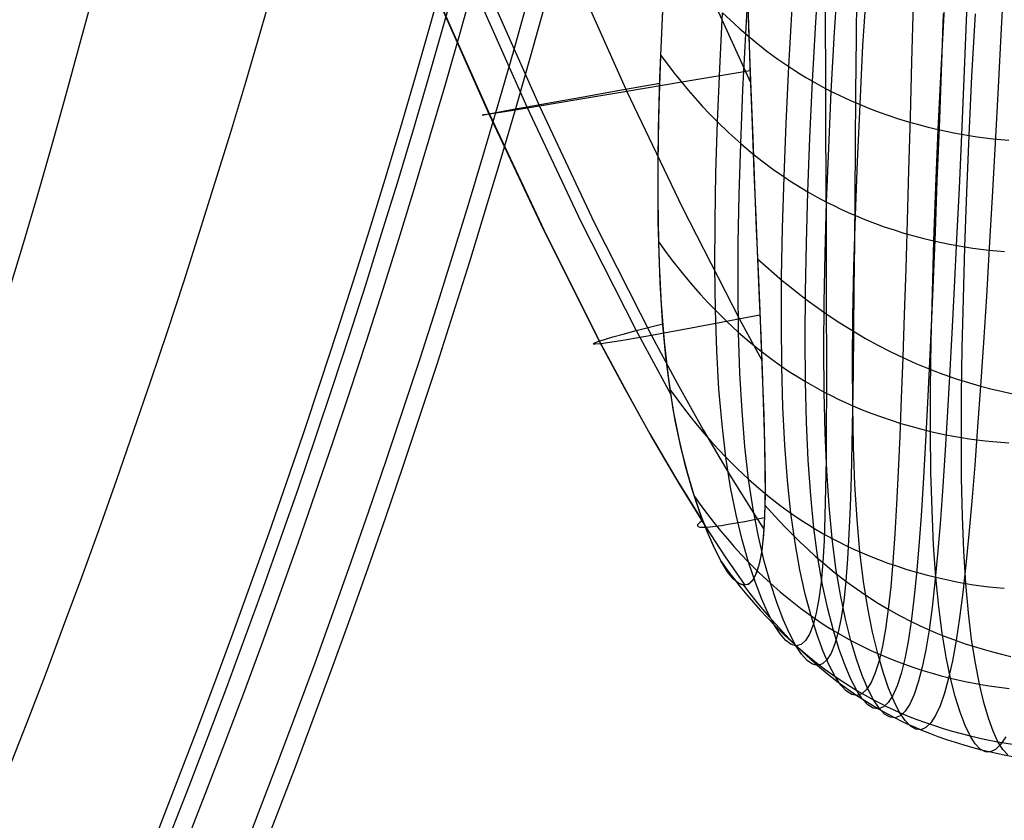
# Model space of a CAD drawing. Extents: x 112 to 670, y -274 to 273.
# Tile 46 of 84: x 621 to 650, y -111 to -88. Entities that reach past the tile are written whole.
import ezdxf

# ---------------------------------------------------------------- set-up
doc = ezdxf.new("R2010")
doc.units = 0
doc.layers.add('PREDEFINITO', color=7, linetype='CONTINUOUS')

msp = doc.modelspace()

# ---------------------------------------------------------------- linework, layer by layer
at = {"layer": 'PREDEFINITO'}
for p, q in [((640.39, -85.466, 190.589), (642.267, -89.6, 190.582)), ((636.935, -86.006, 170.492), (638.664, -89.865, 170.487)), ((644.166, -87.849, 52.776), (644.286, -86.054, 49.873)), ((648.629, -86.025, 204.916), (648.556, -87.795, 202.01)), ((639.686, -87.946, 61.976), (639.766, -86.356, 59.047)), ((642.151, -86.323, 196.809), (642.204, -87.899, 193.906)), ((644.442, -86.157, 200.759), (644.445, -87.823, 197.853)), ((644.71, -88.14, 52.624), (644.828, -86.341, 49.715)), ((649.664, -86.253, 205.112), (649.574, -88.03, 202.202)), ((632.926, -86.654, 105.529), (634.636, -90.514, 105.525)), ((632.932, -86.642, 128.242), (634.653, -90.527, 128.238)), ((634.048, -86.49, 88.687), (635.746, -90.31, 88.683)), ((634.384, -86.409, 149.434), (636.11, -90.291, 149.43)), ((642.126, -88.19, 56.441), (642.223, -86.487, 53.527)), ((645.357, -86.622, 201.106), (645.342, -88.296, 198.188)), ((642.165, -86.732, 196.076), (642.219, -88.296, 193.154)), ((645.544, -88.522, 52.434), (645.658, -86.718, 49.515)), ((639.649, -88.813, 63.646), (639.719, -87.279, 60.722)), ((643.384, -89.142, 55.94), (643.477, -87.428, 53.002)), ((647.005, -87.312, 201.631), (646.96, -89, 198.695)), ((647.822, -89.243, 52.133), (647.925, -87.43, 49.197)), ((641.368, -89.197, 59.713), (641.452, -87.572, 56.775)), ((641.452, -87.572, 56.775), (641.784, -87.887, 56.604)), ((644.445, -87.823, 197.853), (644.449, -89.42, 194.908)), ((647.879, -87.604, 201.858), (647.819, -89.298, 198.915)), ((648.556, -87.795, 202.01), (648.484, -89.494, 199.063)), ((648.722, -89.415, 52.092), (648.822, -87.6, 49.153)), ((639.625, -89.472, 64.956), (639.686, -87.946, 61.976)), ((641.784, -87.887, 56.604), (641.954, -88.04, 56.521)), ((641.954, -88.04, 56.521), (642.126, -88.19, 56.441)), ((642.204, -87.899, 193.906), (642.258, -89.407, 190.967)), ((644.075, -89.569, 55.724), (644.166, -87.849, 52.776)), ((649.574, -88.03, 202.202), (649.486, -89.736, 199.251)), ((642.044, -89.821, 59.395), (642.126, -88.19, 56.441)), ((642.126, -88.19, 56.441), (642.43, -88.442, 56.306)), ((642.219, -88.296, 193.154), (642.273, -89.793, 190.19)), ((644.62, -89.863, 55.58), (644.71, -88.14, 52.624)), ((645.342, -88.296, 198.188), (645.328, -89.901, 195.231)), ((642.43, -88.442, 56.306), (642.74, -88.686, 56.177)), ((642.74, -88.686, 56.177), (643.059, -88.919, 56.055)), ((645.457, -90.249, 55.4), (645.544, -88.522, 52.434)), ((639.6, -90.279, 66.606), (639.649, -88.813, 63.646)), ((639.649, -88.813, 63.646), (639.843, -89.073, 63.516)), ((643.059, -88.919, 56.055), (643.384, -89.142, 55.94)), ((639.843, -89.073, 63.516), (640.04, -89.328, 63.388)), ((642.254, -89.26, 191.266), (640.266, -89.595, 180.569)), ((641.303, -90.751, 62.689), (641.368, -89.197, 59.713)), ((643.306, -90.785, 58.919), (643.384, -89.142, 55.94)), ((643.384, -89.142, 55.94), (643.554, -89.253, 55.883)), ((643.554, -89.253, 55.883), (643.725, -89.361, 55.828)), ((646.96, -89, 198.695), (646.916, -90.617, 195.721)), ((647.74, -90.977, 55.116), (647.822, -89.243, 52.133)), ((639.585, -90.932, 67.98), (639.625, -89.472, 64.956)), ((640.04, -89.328, 63.388), (640.241, -89.578, 63.264)), ((642.258, -89.407, 190.967), (642.312, -90.845, 187.993)), ((643.725, -89.361, 55.828), (643.899, -89.466, 55.775)), ((643.899, -89.466, 55.775), (644.075, -89.569, 55.724)), ((644.449, -89.42, 194.908), (644.454, -90.947, 191.928)), ((647.819, -89.298, 198.915), (647.76, -90.921, 195.934)), ((648.484, -89.494, 199.063), (648.413, -91.122, 196.078)), ((648.642, -91.151, 55.079), (648.722, -89.415, 52.092)), ((637.337, -90.027, 76.891), (638.394, -89.84, 71.054)), ((638.394, -89.84, 71.054), (639.62, -89.624, 65.261)), ((640.266, -89.595, 180.569), (638.664, -89.865, 170.487)), ((640.241, -89.578, 63.264), (640.445, -89.823, 63.143)), ((640.445, -89.823, 63.143), (640.654, -90.063, 63.024)), ((641.981, -91.381, 62.388), (642.044, -89.821, 59.395)), ((642.273, -89.793, 190.19), (642.328, -91.224, 187.184)), ((643.998, -91.215, 58.714), (644.075, -89.569, 55.724)), ((644.075, -89.569, 55.724), (644.345, -89.719, 55.65)), ((644.345, -89.719, 55.65), (644.62, -89.863, 55.58)), ((649.486, -89.736, 199.251), (649.399, -91.37, 196.26)), ((637.259, -90.1, 159.984), (636.11, -90.291, 149.43)), ((636.452, -90.183, 82.769), (637.337, -90.027, 76.891)), ((638.664, -89.865, 170.487), (637.259, -90.1, 159.984)), ((638.664, -89.865, 170.487), (640.268, -93.231, 170.476)), ((640.654, -90.063, 63.024), (640.866, -90.298, 62.91)), ((644.545, -91.512, 58.578), (644.62, -89.863, 55.58)), ((644.62, -89.863, 55.58), (644.826, -89.965, 55.532)), ((644.826, -89.965, 55.532), (645.035, -90.064, 55.485)), ((645.035, -90.064, 55.485), (645.245, -90.158, 55.441)), ((645.328, -89.901, 195.231), (645.316, -91.435, 192.238)), ((635.046, -90.437, 97.086), (635.355, -90.38, 92.878)), ((636.11, -90.291, 149.43), (635.225, -90.436, 138.85)), ((635.355, -90.38, 92.878), (635.746, -90.31, 88.683)), ((635.746, -90.31, 88.683), (636.452, -90.183, 82.769)), ((635.746, -90.31, 88.683), (637.313, -93.63, 88.673)), ((636.11, -90.291, 149.43), (637.711, -93.682, 149.42)), ((639.573, -91.676, 69.6), (639.6, -90.279, 66.606)), ((640.866, -90.298, 62.91), (641.083, -90.527, 62.798)), ((645.245, -90.158, 55.441), (645.457, -90.249, 55.4)), ((645.383, -91.902, 58.408), (645.457, -90.249, 55.4)), ((645.457, -90.249, 55.4), (645.734, -90.362, 55.35)), ((645.734, -90.362, 55.35), (646.015, -90.468, 55.304)), ((634.441, -90.555, 116.884), (634.489, -90.543, 111.204)), ((634.495, -90.55, 122.563), (634.441, -90.555, 116.884)), ((634.489, -90.543, 111.204), (634.636, -90.514, 105.525)), ((634.653, -90.527, 128.238), (634.495, -90.55, 122.563)), ((634.636, -90.514, 105.525), (635.046, -90.437, 97.086)), ((634.636, -90.514, 105.525), (636.216, -93.878, 105.516)), ((635.225, -90.436, 138.85), (634.653, -90.527, 128.238)), ((634.653, -90.527, 128.238), (636.246, -93.92, 128.229)), ((641.083, -90.527, 62.798), (641.303, -90.751, 62.689)), ((646.015, -90.468, 55.304), (646.298, -90.569, 55.262)), ((646.298, -90.569, 55.262), (646.583, -90.663, 55.224)), ((646.583, -90.663, 55.224), (646.87, -90.751, 55.191)), ((646.916, -90.617, 195.721), (646.873, -92.162, 192.709)), ((639.569, -92.323, 71.049), (639.585, -90.932, 67.98)), ((641.257, -92.233, 65.703), (641.303, -90.751, 62.689)), ((641.303, -90.751, 62.689), (641.637, -91.072, 62.535)), ((642.312, -90.845, 187.993), (642.366, -92.214, 184.987)), ((643.244, -92.353, 61.938), (643.306, -90.785, 58.919)), ((644.454, -90.947, 191.928), (644.46, -92.404, 188.912)), ((646.87, -90.751, 55.191), (647.158, -90.832, 55.161)), ((647.158, -90.832, 55.161), (647.449, -90.908, 55.136)), ((647.449, -90.908, 55.136), (647.74, -90.977, 55.116)), ((647.669, -92.636, 58.141), (647.74, -90.977, 55.116)), ((647.76, -90.921, 195.934), (647.701, -92.473, 192.915)), ((647.74, -90.977, 55.116), (647.965, -91.026, 55.103)), ((641.637, -91.072, 62.535), (641.981, -91.381, 62.388)), ((642.328, -91.224, 187.184), (642.382, -92.588, 184.137)), ((643.937, -92.788, 61.745), (643.998, -91.215, 58.714)), ((647.965, -91.026, 55.103), (648.19, -91.071, 55.092)), ((648.19, -91.071, 55.092), (648.416, -91.113, 55.084)), ((648.413, -91.122, 196.078), (648.344, -92.678, 193.054)), ((648.416, -91.113, 55.084), (648.642, -91.151, 55.079)), ((648.573, -92.811, 58.108), (648.642, -91.151, 55.079)), ((648.642, -91.151, 55.079), (648.874, -91.185, 55.076)), ((648.874, -91.185, 55.076), (649.105, -91.215, 55.076)), ((649.105, -91.215, 55.076), (649.336, -91.241, 55.079)), ((649.336, -91.241, 55.079), (649.567, -91.263, 55.085)), ((649.567, -91.263, 55.085), (649.798, -91.28, 55.094)), ((641.935, -92.868, 65.418), (641.981, -91.381, 62.388)), ((641.981, -91.381, 62.388), (642.286, -91.639, 62.266)), ((644.485, -93.088, 61.616), (644.545, -91.512, 58.578)), ((645.316, -91.435, 192.238), (645.304, -92.897, 189.209)), ((649.399, -91.37, 196.26), (649.312, -92.933, 193.232)), ((639.569, -93.003, 72.625), (639.573, -91.676, 69.6)), ((642.286, -91.639, 62.266), (642.598, -91.887, 62.151)), ((642.598, -91.887, 62.151), (642.918, -92.126, 62.041)), ((642.918, -92.126, 62.041), (643.244, -92.353, 61.938)), ((645.323, -93.48, 61.456), (645.383, -91.902, 58.408)), ((639.576, -93.645, 74.161), (639.569, -92.323, 71.049)), ((641.231, -93.643, 68.751), (641.257, -92.233, 65.703)), ((642.366, -92.214, 184.987), (642.419, -93.513, 181.95)), ((643.2, -93.848, 64.994), (643.244, -92.353, 61.938)), ((643.244, -92.353, 61.938), (643.415, -92.466, 61.887)), ((644.46, -92.404, 188.912), (644.466, -93.789, 185.864)), ((646.873, -92.162, 192.709), (646.831, -93.636, 189.662)), ((642.382, -92.588, 184.137), (642.434, -93.881, 181.052)), ((643.415, -92.466, 61.887), (643.587, -92.576, 61.838)), ((643.587, -92.576, 61.838), (643.761, -92.684, 61.79)), ((643.761, -92.684, 61.79), (643.937, -92.788, 61.745)), ((647.611, -94.219, 61.208), (647.669, -92.636, 58.141)), ((647.701, -92.473, 192.915), (647.644, -93.952, 189.861)), ((648.344, -92.678, 193.054), (648.275, -94.161, 189.996)), ((641.909, -94.282, 68.485), (641.935, -92.868, 65.418)), ((643.893, -94.286, 64.813), (643.937, -92.788, 61.745)), ((643.937, -92.788, 61.745), (644.209, -92.941, 61.678)), ((644.209, -92.941, 61.678), (644.485, -93.088, 61.616)), ((645.304, -92.897, 189.209), (645.292, -94.288, 186.148)), ((648.516, -94.395, 61.179), (648.573, -92.811, 58.108)), ((649.312, -92.933, 193.232), (649.227, -94.422, 190.168)), ((639.589, -94.259, 75.681), (639.569, -93.003, 72.625)), ((640.268, -93.231, 170.476), (641.94, -96.497, 170.458)), ((644.44, -94.587, 64.693), (644.485, -93.088, 61.616)), ((644.485, -93.088, 61.616), (644.691, -93.191, 61.573)), ((644.691, -93.191, 61.573), (644.9, -93.291, 61.532)), ((642.419, -93.513, 181.95), (642.469, -94.74, 178.883)), ((644.9, -93.291, 61.532), (645.111, -93.388, 61.493)), ((645.111, -93.388, 61.493), (645.323, -93.48, 61.456)), ((645.279, -94.982, 64.543), (645.323, -93.48, 61.456)), ((645.323, -93.48, 61.456), (645.602, -93.595, 61.412)), ((637.313, -93.63, 88.673), (638.935, -96.833, 88.657)), ((637.711, -93.682, 149.42), (639.379, -96.978, 149.403)), ((639.61, -94.897, 77.316), (639.576, -93.645, 74.161)), ((641.226, -94.979, 71.833), (641.231, -93.643, 68.751)), ((643.173, -95.268, 68.088), (643.2, -93.848, 64.994)), ((644.466, -93.789, 185.864), (644.471, -95.102, 182.784)), ((645.602, -93.595, 61.412), (645.883, -93.703, 61.371)), ((645.883, -93.703, 61.371), (646.166, -93.805, 61.334)), ((646.166, -93.805, 61.334), (646.452, -93.9, 61.301)), ((646.831, -93.636, 189.662), (646.789, -95.037, 186.582)), ((636.216, -93.878, 105.516), (637.857, -97.139, 105.5)), ((636.246, -93.92, 128.229), (637.906, -97.219, 128.213)), ((642.434, -93.881, 181.052), (642.486, -95.106, 177.923)), ((646.452, -93.9, 61.301), (646.739, -93.989, 61.272)), ((646.739, -93.989, 61.272), (647.029, -94.072, 61.247)), ((647.029, -94.072, 61.247), (647.32, -94.149, 61.226)), ((647.32, -94.149, 61.226), (647.611, -94.219, 61.208)), ((647.644, -93.952, 189.861), (647.587, -95.358, 186.773)), ((639.634, -95.443, 78.764), (639.589, -94.259, 75.681)), ((639.589, -94.259, 75.681), (639.783, -94.525, 75.58)), ((641.903, -95.621, 71.585), (641.909, -94.282, 68.485)), ((643.866, -95.707, 67.919), (643.893, -94.286, 64.813)), ((645.292, -94.288, 186.148), (645.28, -95.607, 183.055)), ((647.566, -95.725, 64.314), (647.611, -94.219, 61.208)), ((647.611, -94.219, 61.208), (647.837, -94.269, 61.197)), ((647.837, -94.269, 61.197), (648.063, -94.315, 61.189)), ((648.063, -94.315, 61.189), (648.29, -94.357, 61.182)), ((648.275, -94.161, 189.996), (648.206, -95.572, 186.903)), ((648.29, -94.357, 61.182), (648.516, -94.395, 61.179)), ((648.471, -95.903, 64.289), (648.516, -94.395, 61.179)), ((648.516, -94.395, 61.179), (648.748, -94.43, 61.177)), ((648.748, -94.43, 61.177), (648.98, -94.461, 61.179)), ((649.227, -94.422, 190.168), (649.141, -95.838, 187.07)), ((639.783, -94.525, 75.58), (639.98, -94.786, 75.482)), ((644.413, -96.01, 67.807), (644.44, -94.587, 64.693)), ((648.98, -94.461, 61.179), (649.212, -94.488, 61.182)), ((649.212, -94.488, 61.182), (649.443, -94.51, 61.189)), ((649.443, -94.51, 61.189), (649.674, -94.528, 61.198)), ((639.669, -96.061, 80.466), (639.61, -94.897, 77.316)), ((639.98, -94.786, 75.482), (640.181, -95.042, 75.386)), ((641.243, -96.24, 74.946), (641.226, -94.979, 71.833)), ((642.469, -94.74, 178.883), (642.517, -95.895, 175.788)), ((642.469, -94.74, 178.883), (642.953, -95.17, 179.093)), ((645.25, -96.407, 67.668), (645.279, -94.982, 64.543)), ((640.181, -95.042, 75.386), (640.386, -95.292, 75.293)), ((640.386, -95.292, 75.293), (640.595, -95.537, 75.203)), ((642.486, -95.106, 177.923), (642.535, -96.261, 174.755)), ((642.953, -95.17, 179.093), (643.199, -95.378, 179.195)), ((643.166, -96.61, 71.216), (643.173, -95.268, 68.088)), ((644.471, -95.102, 182.784), (644.475, -96.342, 179.674)), ((646.789, -95.037, 186.582), (646.747, -96.365, 183.47)), ((639.704, -96.554, 81.875), (639.634, -95.443, 78.764)), ((640.595, -95.537, 75.203), (640.807, -95.777, 75.114)), ((643.199, -95.378, 179.195), (643.448, -95.581, 179.295)), ((643.448, -95.581, 179.295), (643.701, -95.779, 179.393)), ((647.587, -95.358, 186.773), (647.53, -96.691, 183.654)), ((648.206, -95.572, 186.903), (648.138, -96.909, 183.778)), ((640.807, -95.777, 75.114), (641.023, -96.011, 75.029)), ((641.919, -96.884, 74.716), (641.903, -95.621, 71.585)), ((643.701, -95.779, 179.393), (643.956, -95.972, 179.489)), ((643.857, -97.052, 71.059), (643.866, -95.707, 67.919)), ((645.28, -95.607, 183.055), (645.267, -96.852, 179.932)), ((647.535, -97.153, 67.458), (647.566, -95.725, 64.314)), ((649.141, -95.838, 187.07), (649.057, -97.181, 183.94)), ((639.756, -97.153, 83.654), (639.669, -96.061, 80.466)), ((641.023, -96.011, 75.029), (641.243, -96.24, 74.946)), ((642.517, -95.895, 175.788), (642.562, -96.977, 172.667)), ((643.956, -95.972, 179.489), (644.214, -96.159, 179.583)), ((644.403, -97.356, 70.955), (644.413, -96.01, 67.807)), ((648.438, -97.331, 67.437), (648.471, -95.903, 64.289)), ((642.538, -96.381, 174.416), (640.533, -96.766, 159.956)), ((641.283, -97.426, 78.088), (641.243, -96.24, 74.946)), ((641.243, -96.24, 74.946), (641.577, -96.569, 74.828)), ((642.535, -96.261, 174.755), (642.579, -97.343, 171.55)), ((644.214, -96.159, 179.583), (644.475, -96.342, 179.674)), ((644.475, -96.342, 179.674), (644.478, -97.509, 176.536)), ((644.475, -96.342, 179.674), (644.868, -96.603, 179.805)), ((645.238, -97.754, 70.827), (645.25, -96.407, 67.668)), ((646.747, -96.365, 183.47), (646.704, -97.62, 180.328)), ((638.935, -96.833, 88.657), (639.71, -96.636, 82.114)), ((639.8, -97.592, 85.01), (639.704, -96.554, 81.875)), ((641.577, -96.569, 74.828), (641.919, -96.884, 74.716)), ((641.94, -96.497, 170.458), (642.591, -97.698, 170.449)), ((643.178, -97.876, 74.376), (643.166, -96.61, 71.216)), ((644.868, -96.603, 179.805), (645.267, -96.852, 179.932)), ((647.53, -96.691, 183.654), (647.472, -97.95, 180.504)), ((637.857, -97.139, 105.5), (638.253, -97.018, 97.06)), ((638.253, -97.018, 97.06), (638.553, -96.934, 92.852)), ((639.379, -96.978, 149.403), (638.488, -97.133, 138.824)), ((638.553, -96.934, 92.852), (638.935, -96.833, 88.657)), ((638.935, -96.833, 88.657), (639.944, -98.695, 88.642)), ((640.533, -96.766, 159.956), (639.379, -96.978, 149.403)), ((639.379, -96.978, 149.403), (640.125, -98.366, 149.393)), ((641.957, -98.07, 77.876), (641.919, -96.884, 74.716)), ((641.919, -96.884, 74.716), (642.223, -97.148, 74.624)), ((642.562, -96.977, 172.667), (642.603, -97.987, 169.522)), ((645.267, -96.852, 179.932), (645.253, -98.024, 176.781)), ((645.267, -96.852, 179.932), (645.619, -97.059, 180.037)), ((648.138, -96.909, 183.778), (648.069, -98.171, 180.624)), ((637.68, -97.223, 116.859), (637.72, -97.192, 111.179)), ((637.741, -97.232, 122.538), (637.68, -97.223, 116.859)), ((637.72, -97.192, 111.179), (637.857, -97.139, 105.5)), ((637.906, -97.219, 128.213), (637.741, -97.232, 122.538)), ((637.857, -97.139, 105.5), (638.588, -98.507, 105.49)), ((638.488, -97.133, 138.824), (637.906, -97.219, 128.213)), ((637.906, -97.219, 128.213), (638.646, -98.607, 128.203)), ((639.87, -98.172, 86.878), (639.756, -97.153, 83.654)), ((642.223, -97.148, 74.624), (642.535, -97.401, 74.536)), ((643.867, -98.318, 74.231), (643.857, -97.052, 71.059)), ((645.619, -97.059, 180.037), (645.976, -97.256, 180.138)), ((645.976, -97.256, 180.138), (646.337, -97.443, 180.235)), ((647.517, -98.501, 70.638), (647.535, -97.153, 67.458)), ((649.057, -97.181, 183.94), (648.972, -98.448, 180.78)), ((639.923, -98.557, 88.167), (639.8, -97.592, 85.01)), ((641.346, -98.535, 81.257), (641.283, -97.426, 78.088)), ((642.535, -97.401, 74.536), (642.853, -97.644, 74.453)), ((642.579, -97.343, 171.55), (642.618, -98.353, 168.311)), ((644.411, -98.623, 74.136), (644.403, -97.356, 70.955)), ((644.478, -97.509, 176.536), (644.478, -98.602, 173.373)), ((646.337, -97.443, 180.235), (646.704, -97.62, 180.328)), ((648.418, -98.68, 70.62), (648.438, -97.331, 67.437)), ((642.853, -97.644, 74.453), (643.178, -97.876, 74.376)), ((643.211, -99.063, 77.565), (643.178, -97.876, 74.376)), ((643.178, -97.876, 74.376), (643.347, -97.991, 74.338)), ((645.244, -99.021, 74.019), (645.238, -97.754, 70.827)), ((646.704, -97.62, 180.328), (646.661, -98.799, 177.158)), ((646.704, -97.62, 180.328), (647.086, -97.791, 180.418)), ((647.086, -97.791, 180.418), (647.472, -97.95, 180.504)), ((642.017, -99.179, 81.064), (641.957, -98.07, 77.876)), ((642.603, -97.987, 169.522), (642.637, -98.922, 166.354)), ((643.347, -97.991, 74.338), (643.519, -98.103, 74.301)), ((643.519, -98.103, 74.301), (643.692, -98.212, 74.265)), ((645.253, -98.024, 176.781), (645.237, -99.121, 173.604)), ((647.472, -97.95, 180.504), (647.415, -99.134, 177.326)), ((647.472, -97.95, 180.504), (647.769, -98.064, 180.565)), ((647.769, -98.064, 180.565), (648.069, -98.171, 180.624)), ((640.013, -99.118, 90.137), (639.87, -98.172, 86.878)), ((640.125, -98.366, 149.393), (640.886, -99.723, 149.381)), ((642.618, -98.353, 168.311), (642.65, -99.286, 165.041)), ((643.692, -98.212, 74.265), (643.867, -98.318, 74.231)), ((643.897, -99.505, 77.433), (643.867, -98.318, 74.231)), ((643.867, -98.318, 74.231), (644.137, -98.474, 74.182)), ((648.069, -98.171, 180.624), (648.001, -99.358, 177.441)), ((648.069, -98.171, 180.624), (648.293, -98.246, 180.665)), ((648.293, -98.246, 180.665), (648.518, -98.317, 180.705)), ((648.518, -98.317, 180.705), (648.972, -98.448, 180.78)), ((648.972, -98.448, 180.78), (648.887, -99.641, 177.591)), ((648.972, -98.448, 180.78), (649.269, -98.527, 180.825)), ((638.588, -98.507, 105.49), (639.331, -99.842, 105.479)), ((638.646, -98.607, 128.203), (639.402, -99.965, 128.191)), ((640.072, -99.447, 91.345), (639.923, -98.557, 88.167)), ((639.923, -98.557, 88.167), (640.113, -98.821, 88.098)), ((641.434, -99.568, 84.45), (641.346, -98.535, 81.257)), ((644.137, -98.474, 74.182), (644.411, -98.623, 74.136)), ((644.438, -99.809, 77.347), (644.411, -98.623, 74.136)), ((644.411, -98.623, 74.136), (644.616, -98.728, 74.104)), ((644.478, -98.602, 173.373), (644.475, -99.621, 170.185)), ((644.616, -98.728, 74.104), (644.823, -98.83, 74.074)), ((647.514, -99.769, 73.85), (647.517, -98.501, 70.638)), ((648.412, -99.949, 73.837), (648.418, -98.68, 70.62)), ((649.269, -98.527, 180.825), (649.568, -98.6, 180.869)), ((649.568, -98.6, 180.869), (650.17, -98.73, 180.95)), ((640.113, -98.821, 88.098), (640.307, -99.08, 88.031)), ((642.637, -98.922, 166.354), (642.664, -99.783, 163.165)), ((644.823, -98.83, 74.074), (645.033, -98.927, 74.046)), ((645.033, -98.927, 74.046), (645.244, -99.021, 74.019)), ((645.267, -100.207, 77.242), (645.244, -99.021, 74.019)), ((645.244, -99.021, 74.019), (645.52, -99.137, 73.988)), ((646.661, -98.799, 177.158), (646.617, -99.904, 173.962)), ((640.183, -99.988, 93.43), (640.013, -99.118, 90.137)), ((640.307, -99.08, 88.031), (640.505, -99.334, 87.966)), ((642.1, -100.211, 84.277), (642.017, -99.179, 81.064)), ((642.65, -99.286, 165.041), (642.673, -100.142, 161.742)), ((643.265, -100.17, 80.782), (643.211, -99.063, 77.565)), ((645.237, -99.121, 173.604), (645.218, -100.144, 170.403)), ((645.52, -99.137, 73.988), (645.799, -99.246, 73.959)), ((645.799, -99.246, 73.959), (646.08, -99.349, 73.933)), ((647.415, -99.134, 177.326), (647.357, -100.243, 174.122)), ((640.245, -100.263, 94.541), (640.072, -99.447, 91.345)), ((640.505, -99.334, 87.966), (640.706, -99.583, 87.902)), ((640.706, -99.583, 87.902), (640.91, -99.827, 87.841)), ((641.546, -100.524, 87.667), (641.434, -99.568, 84.45)), ((643.947, -100.612, 80.663), (643.897, -99.505, 77.433)), ((646.08, -99.349, 73.933), (646.364, -99.446, 73.91)), ((646.364, -99.446, 73.91), (646.649, -99.536, 73.891)), ((646.649, -99.536, 73.891), (646.936, -99.62, 73.874)), ((648.001, -99.358, 177.441), (647.932, -100.47, 174.232)), ((639.331, -99.842, 105.479), (640.089, -101.135, 105.465)), ((640.886, -99.723, 149.381), (641.665, -101.043, 149.366)), ((640.91, -99.827, 87.841), (641.119, -100.065, 87.781)), ((642.664, -99.783, 163.165), (642.682, -100.57, 159.956)), ((644.486, -100.916, 80.586), (644.438, -99.809, 77.347)), ((644.475, -99.621, 170.185), (644.468, -100.565, 166.975)), ((646.936, -99.62, 73.874), (647.224, -99.698, 73.86)), ((647.224, -99.698, 73.86), (647.514, -99.769, 73.85)), ((647.526, -100.955, 77.093), (647.514, -99.769, 73.85)), ((647.514, -99.769, 73.85), (647.738, -99.82, 73.844)), ((647.738, -99.82, 73.844), (647.962, -99.867, 73.84)), ((647.962, -99.867, 73.84), (648.187, -99.91, 73.837)), ((648.887, -99.641, 177.591), (648.803, -100.758, 174.376)), ((639.402, -99.965, 128.191), (640.174, -101.285, 128.177)), ((640.373, -100.781, 96.752), (640.183, -99.988, 93.43)), ((641.119, -100.065, 87.781), (641.331, -100.297, 87.723)), ((642.673, -100.142, 161.742), (642.687, -100.92, 158.418)), ((643.341, -101.199, 84.024), (643.265, -100.17, 80.782)), ((645.218, -100.144, 170.403), (645.196, -101.092, 167.18)), ((646.617, -99.904, 173.962), (646.572, -100.934, 170.742)), ((648.187, -99.91, 73.837), (648.412, -99.949, 73.837)), ((648.42, -101.135, 77.084), (648.412, -99.949, 73.837)), ((648.412, -99.949, 73.837), (648.642, -99.985, 73.839)), ((648.642, -99.985, 73.839), (648.872, -100.016, 73.842)), ((648.872, -100.016, 73.842), (649.102, -100.044, 73.848)), ((649.102, -100.044, 73.848), (649.332, -100.067, 73.856)), ((649.332, -100.067, 73.856), (649.562, -100.086, 73.866)), ((649.562, -100.086, 73.866), (649.791, -100.1, 73.878)), ((640.434, -101.003, 97.755), (640.245, -100.263, 94.541)), ((641.331, -100.297, 87.723), (641.546, -100.524, 87.667)), ((642.208, -101.164, 87.513), (642.1, -100.211, 84.277)), ((645.309, -101.313, 80.491), (645.267, -100.207, 77.242)), ((647.357, -100.243, 174.122), (647.297, -101.276, 170.894)), ((641.684, -101.403, 90.904), (641.546, -100.524, 87.667)), ((641.546, -100.524, 87.667), (641.873, -100.851, 87.588)), ((642.682, -100.57, 159.956), (642.69, -101.282, 156.73)), ((644.019, -101.639, 83.918), (643.947, -100.612, 80.663)), ((644.468, -100.565, 166.975), (644.456, -101.435, 163.743)), ((647.932, -100.47, 174.232), (647.862, -101.507, 170.998)), ((640.578, -101.495, 100.103), (640.373, -100.781, 96.752)), ((640.634, -101.669, 100.985), (640.434, -101.003, 97.755)), ((641.873, -100.851, 87.588), (642.208, -101.164, 87.513)), ((642.687, -100.92, 158.418), (642.689, -101.618, 155.067)), ((644.554, -101.942, 83.85), (644.486, -100.916, 80.586)), ((646.572, -100.934, 170.742), (646.523, -101.888, 167.499)), ((647.556, -102.059, 80.363), (647.526, -100.955, 77.093)), ((648.803, -100.758, 174.376), (648.719, -101.799, 171.136)), ((640.089, -101.135, 105.465), (640.912, -102.46, 105.447)), ((640.174, -101.285, 128.177), (640.963, -102.56, 128.161)), ((641.665, -101.043, 149.366), (642.463, -102.318, 149.349)), ((642.341, -102.039, 90.769), (642.208, -101.164, 87.513)), ((642.208, -101.164, 87.513), (642.506, -101.425, 87.452)), ((642.69, -101.282, 156.73), (642.686, -101.918, 153.488)), ((643.44, -102.147, 87.289), (643.341, -101.199, 84.024)), ((645.196, -101.092, 167.18), (645.169, -101.964, 163.935)), ((645.372, -102.337, 83.767), (645.309, -101.313, 80.491)), ((647.297, -101.276, 170.894), (647.236, -102.234, 167.643)), ((648.444, -102.239, 80.359), (648.42, -101.135, 77.084)), ((640.789, -102.129, 103.479), (640.578, -101.495, 100.103)), ((641.843, -102.204, 94.159), (641.684, -101.403, 90.904)), ((642.506, -101.425, 87.452), (642.811, -101.676, 87.394)), ((644.456, -101.435, 163.743), (644.436, -102.229, 160.493)), ((647.862, -101.507, 170.998), (647.791, -102.467, 167.742)), ((640.836, -102.259, 104.229), (640.634, -101.669, 100.985)), ((640.634, -101.669, 100.985), (640.818, -101.925, 100.947)), ((642.689, -101.618, 155.067), (642.675, -102.237, 151.688)), ((642.811, -101.676, 87.394), (643.122, -101.917, 87.34)), ((644.113, -102.586, 87.196), (644.019, -101.639, 83.918)), ((646.523, -101.888, 167.499), (646.471, -102.767, 164.235)), ((648.719, -101.799, 171.136), (648.633, -102.764, 167.874)), ((640.998, -102.682, 106.877), (640.789, -102.129, 103.479)), ((640.818, -101.925, 100.947), (641.006, -102.176, 100.91)), ((641.006, -102.176, 100.91), (641.197, -102.422, 100.874)), ((642.494, -102.835, 94.043), (642.341, -102.039, 90.769)), ((642.686, -101.918, 153.488), (642.667, -102.478, 150.232)), ((642.686, -101.918, 153.488), (643.09, -102.365, 153.607)), ((643.122, -101.917, 87.34), (643.44, -102.147, 87.289)), ((643.562, -103.016, 90.574), (643.44, -102.147, 87.289)), ((643.44, -102.147, 87.289), (643.773, -102.372, 87.241)), ((644.643, -102.887, 87.136), (644.554, -101.942, 83.85)), ((645.169, -101.964, 163.935), (645.136, -102.762, 160.672)), ((647.602, -103.081, 83.66), (647.556, -102.059, 80.363)), ((641.036, -102.773, 107.487), (640.836, -102.259, 104.229)), ((641.197, -102.422, 100.874), (641.392, -102.663, 100.84)), ((642.019, -102.928, 97.43), (641.843, -102.204, 94.159)), ((642.463, -102.318, 149.349), (642.657, -102.617, 149.344)), ((642.675, -102.237, 151.688), (642.645, -102.775, 148.286)), ((643.09, -102.365, 153.607), (643.296, -102.582, 153.665)), ((643.773, -102.372, 87.241), (643.942, -102.481, 87.218)), ((644.436, -102.229, 160.493), (644.409, -102.948, 157.226)), ((645.455, -103.28, 87.065), (645.372, -102.337, 83.767)), ((647.236, -102.234, 167.643), (647.171, -103.117, 164.371)), ((647.791, -102.467, 167.742), (647.717, -103.353, 164.465)), ((648.484, -103.261, 83.66), (648.444, -102.239, 80.359)), ((640.963, -102.56, 128.161), (641.528, -103.424, 128.147)), ((641.202, -103.152, 110.296), (640.998, -102.682, 106.877)), ((641.392, -102.663, 100.84), (641.59, -102.899, 100.807)), ((642.667, -102.478, 150.232), (642.629, -102.962, 146.965)), ((643.296, -102.582, 153.665), (643.505, -102.793, 153.723)), ((643.942, -102.481, 87.218), (644.113, -102.586, 87.196)), ((644.229, -103.452, 90.494), (644.113, -102.586, 87.196)), ((644.113, -102.586, 87.196), (644.376, -102.74, 87.165)), ((644.376, -102.74, 87.165), (644.643, -102.887, 87.136)), ((641.231, -103.211, 110.755), (641.036, -102.773, 107.487)), ((641.59, -102.899, 100.807), (641.792, -103.13, 100.775)), ((642.205, -103.575, 100.715), (642.019, -102.928, 97.43)), ((642.664, -103.553, 97.332), (642.494, -102.835, 94.043)), ((642.629, -102.962, 146.965), (642.574, -103.369, 143.687)), ((642.645, -102.775, 148.286), (642.596, -103.231, 144.866)), ((643.505, -102.793, 153.723), (643.717, -103, 153.779)), ((643.705, -103.805, 93.877), (643.562, -103.016, 90.574)), ((643.717, -103, 153.779), (643.932, -103.202, 153.834)), ((644.409, -102.948, 157.226), (644.372, -103.592, 153.942)), ((644.755, -103.751, 90.444), (644.643, -102.887, 87.136)), ((644.643, -102.887, 87.136), (644.844, -102.991, 87.117)), ((644.844, -102.991, 87.117), (645.046, -103.091, 87.098)), ((645.136, -102.762, 160.672), (645.095, -103.484, 157.391)), ((646.471, -102.767, 164.235), (646.414, -103.57, 160.952)), ((648.633, -102.764, 167.874), (648.544, -103.653, 164.591)), ((641.397, -103.54, 113.731), (641.202, -103.152, 110.296)), ((641.417, -103.572, 114.034), (641.231, -103.211, 110.755)), ((641.792, -103.13, 100.775), (641.997, -103.355, 100.745)), ((642.596, -103.231, 144.866), (642.528, -103.603, 141.431)), ((643.932, -103.202, 153.834), (644.151, -103.4, 153.889)), ((645.046, -103.091, 87.098), (645.25, -103.188, 87.081)), ((645.25, -103.188, 87.081), (645.455, -103.28, 87.065)), ((645.56, -104.142, 90.384), (645.455, -103.28, 87.065)), ((645.455, -103.28, 87.065), (645.724, -103.395, 87.047)), ((647.171, -103.117, 164.371), (647.102, -103.923, 161.08)), ((647.667, -104.02, 86.979), (647.602, -103.081, 83.66)), ((648.542, -104.2, 86.985), (648.484, -103.261, 83.66)), ((641.584, -103.845, 117.18), (641.397, -103.54, 113.731)), ((641.593, -103.857, 117.32), (641.417, -103.572, 114.034)), ((641.417, -103.572, 114.034), (641.597, -103.818, 114.023)), ((641.528, -103.424, 128.147), (642.1, -104.253, 128.132)), ((641.997, -103.355, 100.745), (642.205, -103.575, 100.715)), ((642.396, -104.146, 104.014), (642.205, -103.575, 100.715)), ((642.205, -103.575, 100.715), (642.521, -103.891, 100.674)), ((642.528, -103.603, 141.431), (642.44, -103.892, 137.983)), ((642.574, -103.369, 143.687), (642.502, -103.699, 140.401)), ((642.845, -104.194, 100.636), (642.664, -103.553, 97.332)), ((644.151, -103.4, 153.889), (644.372, -103.592, 153.942)), ((644.366, -104.237, 93.81), (644.229, -103.452, 90.494)), ((644.372, -103.592, 153.942), (644.322, -104.16, 150.646)), ((644.372, -103.592, 153.942), (644.706, -103.867, 154.02)), ((645.095, -103.484, 157.391), (645.046, -104.131, 154.095)), ((645.724, -103.395, 87.047), (645.996, -103.503, 87.03)), ((645.996, -103.503, 87.03), (646.27, -103.605, 87.016)), ((646.27, -103.605, 87.016), (646.547, -103.7, 87.004)), ((646.414, -103.57, 160.952), (646.351, -104.298, 157.652)), ((647.717, -103.353, 164.465), (647.639, -104.162, 161.169)), ((641.76, -104.066, 120.64), (641.584, -103.845, 117.18)), ((641.761, -104.066, 120.613), (641.593, -103.857, 117.32)), ((641.597, -103.818, 114.023), (641.781, -104.059, 114.014)), ((642.44, -103.892, 137.983), (642.335, -104.097, 134.522)), ((642.502, -103.699, 140.401), (642.415, -103.953, 137.108)), ((642.521, -103.891, 100.674), (642.845, -104.194, 100.636)), ((643.863, -104.515, 97.195), (643.705, -103.805, 93.877)), ((644.706, -103.867, 154.02), (645.046, -104.131, 154.095)), ((644.887, -104.534, 93.768), (644.755, -103.751, 90.444)), ((646.547, -103.7, 87.004), (646.825, -103.789, 86.995)), ((646.825, -103.789, 86.995), (647.104, -103.872, 86.987)), ((647.104, -103.872, 86.987), (647.385, -103.949, 86.982)), ((648.544, -103.653, 164.591), (648.453, -104.467, 161.289)), ((641.925, -104.202, 124.107), (641.76, -104.066, 120.64)), ((641.917, -104.197, 123.91), (641.761, -104.066, 120.613)), ((641.781, -104.059, 114.014), (641.968, -104.296, 114.005)), ((642.312, -104.13, 133.811), (642.194, -104.229, 130.511)), ((642.335, -104.097, 134.522), (642.214, -104.218, 131.051)), ((642.415, -103.953, 137.108), (642.312, -104.13, 133.811)), ((642.586, -104.641, 107.324), (642.396, -104.146, 104.014)), ((643.031, -104.759, 103.952), (642.845, -104.194, 100.636)), ((642.845, -104.194, 100.636), (643.133, -104.447, 100.605)), ((644.322, -104.16, 150.646), (644.258, -104.652, 147.337)), ((645.046, -104.131, 154.095), (644.985, -104.702, 150.785)), ((645.046, -104.131, 154.095), (645.347, -104.35, 154.158)), ((645.683, -104.921, 93.72), (645.56, -104.142, 90.384)), ((647.102, -103.923, 161.08), (647.028, -104.655, 157.772)), ((647.385, -103.949, 86.982), (647.667, -104.02, 86.979)), ((647.639, -104.162, 161.169), (647.556, -104.896, 157.856)), ((647.752, -104.877, 90.319), (647.667, -104.02, 86.979)), ((647.667, -104.02, 86.979), (648.104, -104.118, 86.979)), ((648.104, -104.118, 86.979), (648.323, -104.161, 86.981)), ((648.323, -104.161, 86.981), (648.542, -104.2, 86.985)), ((642.062, -104.252, 127.211), (641.917, -104.197, 123.91)), ((642.077, -104.253, 127.578), (641.925, -104.202, 124.107)), ((641.968, -104.296, 114.005), (642.158, -104.527, 113.997)), ((642.194, -104.229, 130.511), (642.062, -104.252, 127.211)), ((642.062, -104.252, 127.211), (642.243, -104.489, 127.225)), ((642.214, -104.218, 131.051), (642.077, -104.253, 127.578)), ((643.133, -104.447, 100.605), (643.427, -104.691, 100.576)), ((644.518, -104.943, 97.14), (644.366, -104.237, 93.81)), ((645.347, -104.35, 154.158), (645.653, -104.559, 154.22)), ((646.351, -104.298, 157.652), (646.282, -104.95, 154.337)), ((648.453, -104.467, 161.289), (648.359, -105.204, 157.969)), ((648.619, -105.056, 90.329), (648.542, -104.2, 86.985)), ((648.542, -104.2, 86.985), (648.767, -104.237, 86.99)), ((648.767, -104.237, 86.99), (648.991, -104.269, 86.996)), ((648.991, -104.269, 86.996), (649.215, -104.297, 87.004)), ((649.215, -104.297, 87.004), (649.44, -104.321, 87.014)), ((649.44, -104.321, 87.014), (649.664, -104.341, 87.025)), ((642.158, -104.527, 113.997), (642.352, -104.754, 113.989)), ((642.243, -104.489, 127.225), (642.428, -104.722, 127.24)), ((642.352, -104.754, 113.989), (642.549, -104.975, 113.982)), ((642.428, -104.722, 127.24), (642.615, -104.949, 127.255)), ((642.772, -105.06, 110.643), (642.586, -104.641, 107.324)), ((643.216, -105.247, 107.279), (643.031, -104.759, 103.952)), ((643.427, -104.691, 100.576), (643.727, -104.924, 100.55)), ((644.033, -105.147, 100.526), (643.863, -104.515, 97.195)), ((644.258, -104.652, 147.337), (644.18, -105.069, 144.018)), ((645.034, -105.237, 97.107), (644.887, -104.534, 93.768)), ((644.985, -104.702, 150.785), (644.912, -105.197, 147.464)), ((645.653, -104.559, 154.22), (645.965, -104.76, 154.279)), ((645.965, -104.76, 154.279), (646.282, -104.95, 154.337)), ((647.028, -104.655, 157.772), (646.948, -105.31, 154.449)), ((642.549, -104.975, 113.982), (642.749, -105.192, 113.976)), ((642.615, -104.949, 127.255), (642.805, -105.172, 127.27)), ((643.727, -104.924, 100.55), (644.033, -105.147, 100.526)), ((644.682, -105.571, 100.484), (644.518, -104.943, 97.14)), ((645.822, -105.621, 97.07), (645.683, -104.921, 93.72)), ((646.282, -104.95, 154.337), (646.202, -105.527, 151.008)), ((646.282, -104.95, 154.337), (646.612, -105.135, 154.394)), ((647.556, -104.896, 157.856), (647.469, -105.553, 154.527)), ((647.854, -105.651, 93.676), (647.752, -104.877, 90.319)), ((648.712, -105.83, 93.691), (648.619, -105.056, 90.329)), ((642.749, -105.192, 113.976), (642.952, -105.403, 113.971)), ((642.952, -105.403, 113.971), (642.772, -105.06, 110.643)), ((642.805, -105.172, 127.27), (642.999, -105.39, 127.285)), ((643.398, -105.66, 110.615), (643.216, -105.247, 107.279)), ((644.209, -105.701, 103.869), (644.033, -105.147, 100.526)), ((644.033, -105.147, 100.526), (644.354, -105.364, 100.504)), ((644.18, -105.069, 144.018), (644.088, -105.41, 140.691)), ((644.912, -105.197, 147.464), (644.825, -105.618, 144.132)), ((645.192, -105.862, 100.459), (645.034, -105.237, 97.107)), ((646.612, -105.135, 154.394), (646.948, -105.31, 154.449)), ((646.948, -105.31, 154.449), (646.859, -105.89, 151.112)), ((646.948, -105.31, 154.449), (647.207, -105.435, 154.489)), ((648.359, -105.204, 157.969), (648.26, -105.866, 154.634)), ((643.126, -105.67, 117.305), (642.952, -105.403, 113.971)), ((642.952, -105.403, 113.971), (643.26, -105.706, 113.964)), ((642.999, -105.39, 127.285), (643.196, -105.604, 127.301)), ((643.196, -105.604, 127.301), (643.396, -105.812, 127.316)), ((644.088, -105.41, 140.691), (643.983, -105.675, 137.357)), ((644.354, -105.364, 100.504), (644.517, -105.469, 100.494)), ((644.517, -105.469, 100.494), (644.682, -105.571, 100.484)), ((644.851, -106.121, 103.839), (644.682, -105.571, 100.484)), ((644.682, -105.571, 100.484), (644.935, -105.719, 100.471)), ((644.825, -105.618, 144.132), (644.726, -105.963, 140.792)), ((645.973, -106.242, 100.433), (645.822, -105.621, 97.07)), ((646.202, -105.527, 151.008), (646.112, -106.029, 147.667)), ((647.207, -105.435, 154.489), (647.469, -105.553, 154.527)), ((647.469, -105.553, 154.527), (647.373, -106.136, 151.185)), ((647.469, -105.553, 154.527), (647.664, -105.637, 154.555)), ((643.292, -105.861, 120.644), (643.126, -105.67, 117.305)), ((643.26, -105.706, 113.964), (643.575, -105.997, 113.958)), ((643.45, -105.976, 123.987), (643.292, -105.861, 120.644)), ((643.396, -105.812, 127.316), (643.599, -106.015, 127.332)), ((643.575, -105.997, 113.958), (643.398, -105.66, 110.615)), ((643.867, -105.864, 134.018), (643.738, -105.978, 130.676)), ((643.983, -105.675, 137.357), (643.867, -105.864, 134.018)), ((644.385, -106.18, 107.222), (644.209, -105.701, 103.869)), ((644.935, -105.719, 100.471), (645.192, -105.862, 100.459)), ((645.357, -106.409, 103.822), (645.192, -105.862, 100.459)), ((645.192, -105.862, 100.459), (645.385, -105.962, 100.451)), ((646.859, -105.89, 151.112), (646.761, -106.395, 147.763)), ((647.664, -105.637, 154.555), (647.861, -105.717, 154.582)), ((647.971, -106.344, 97.047), (647.854, -105.651, 93.676)), ((647.861, -105.717, 154.582), (648.26, -105.866, 154.634)), ((648.26, -105.866, 154.634), (648.154, -106.452, 151.285)), ((648.26, -105.866, 154.634), (648.521, -105.956, 154.666)), ((648.82, -106.522, 97.067), (648.712, -105.83, 93.691)), ((643.599, -106.015, 127.332), (643.45, -105.976, 123.987)), ((643.747, -106.258, 117.308), (643.575, -105.997, 113.958)), ((643.575, -105.997, 113.958), (643.855, -106.24, 113.955)), ((643.738, -105.978, 130.676), (643.599, -106.015, 127.332)), ((643.599, -106.015, 127.332), (643.906, -106.306, 127.355)), ((644.559, -106.583, 110.583), (644.385, -106.18, 107.222)), ((644.726, -105.963, 140.792), (644.615, -106.232, 137.445)), ((645.022, -106.595, 107.203), (644.851, -106.121, 103.839)), ((645.385, -105.962, 100.451), (645.579, -106.059, 100.445)), ((645.579, -106.059, 100.445), (645.775, -106.152, 100.439)), ((645.775, -106.152, 100.439), (645.973, -106.242, 100.433)), ((646.112, -106.029, 147.667), (646.011, -106.456, 144.316)), ((647.373, -106.136, 151.185), (647.269, -106.643, 147.831)), ((648.521, -105.956, 154.666), (648.784, -106.04, 154.697)), ((648.784, -106.04, 154.697), (649.049, -106.119, 154.728)), ((649.049, -106.119, 154.728), (649.316, -106.193, 154.757)), ((649.316, -106.193, 154.757), (649.584, -106.262, 154.786)), ((643.912, -106.443, 120.662), (643.747, -106.258, 117.308)), ((643.855, -106.24, 113.955), (644.141, -106.473, 113.952)), ((643.906, -106.306, 127.355), (644.221, -106.586, 127.378)), ((644.07, -106.553, 124.02), (643.912, -106.443, 120.662)), ((644.141, -106.473, 113.952), (644.433, -106.696, 113.951)), ((644.494, -106.426, 134.093), (644.362, -106.544, 130.736)), ((644.615, -106.232, 137.445), (644.494, -106.426, 134.093)), ((645.524, -106.88, 107.195), (645.357, -106.409, 103.822)), ((646.011, -106.456, 144.316), (645.9, -106.808, 140.957)), ((646.13, -106.785, 103.807), (645.973, -106.242, 100.433)), ((645.973, -106.242, 100.433), (646.232, -106.352, 100.428)), ((646.232, -106.352, 100.428), (646.493, -106.456, 100.424)), ((646.493, -106.456, 100.424), (646.757, -106.555, 100.421)), ((646.761, -106.395, 147.763), (646.653, -106.825, 144.403)), ((648.1, -106.958, 100.43), (647.971, -106.344, 97.047)), ((648.154, -106.452, 151.285), (648.041, -106.964, 147.924)), ((649.584, -106.262, 154.786), (649.853, -106.327, 154.814)), ((644.221, -106.586, 127.378), (644.07, -106.553, 124.02)), ((644.362, -106.544, 130.736), (644.221, -106.586, 127.378)), ((644.221, -106.586, 127.378), (644.499, -106.819, 127.399)), ((644.433, -106.696, 113.951), (644.73, -106.91, 113.951)), ((644.73, -106.91, 113.951), (644.559, -106.583, 110.583)), ((645.192, -106.993, 110.576), (645.022, -106.595, 107.203)), ((646.757, -106.555, 100.421), (647.022, -106.647, 100.42)), ((647.022, -106.647, 100.42), (647.289, -106.733, 100.42)), ((647.269, -106.643, 147.831), (647.156, -107.076, 144.466)), ((647.289, -106.733, 100.42), (647.558, -106.814, 100.422)), ((648.94, -107.135, 100.455), (648.82, -106.522, 97.067)), ((644.499, -106.819, 127.399), (644.784, -107.043, 127.419)), ((644.898, -107.161, 117.324), (644.73, -106.91, 113.951)), ((644.73, -106.91, 113.951), (645.042, -107.118, 113.952)), ((644.784, -107.043, 127.419), (645.074, -107.258, 127.44)), ((645.36, -107.315, 113.954), (645.192, -106.993, 110.576)), ((645.69, -107.274, 110.574), (645.524, -106.88, 107.195)), ((645.9, -106.808, 140.957), (645.78, -107.084, 137.59)), ((646.29, -107.251, 107.19), (646.13, -106.785, 103.807)), ((646.653, -106.825, 144.403), (646.536, -107.18, 141.035)), ((647.558, -106.814, 100.422), (647.828, -106.889, 100.426)), ((647.828, -106.889, 100.426), (648.1, -106.958, 100.43)), ((648.041, -106.964, 147.924), (647.92, -107.401, 144.552)), ((648.236, -107.493, 103.824), (648.1, -106.958, 100.43)), ((648.1, -106.958, 100.43), (648.519, -107.053, 100.441)), ((648.519, -107.053, 100.441), (648.94, -107.135, 100.455)), ((645.06, -107.337, 120.701), (644.898, -107.161, 117.324)), ((645.042, -107.118, 113.952), (645.36, -107.315, 113.954)), ((645.218, -107.438, 124.081), (645.06, -107.337, 120.701)), ((645.074, -107.258, 127.44), (645.369, -107.462, 127.461)), ((645.524, -107.563, 117.338), (645.36, -107.315, 113.954)), ((645.36, -107.315, 113.954), (645.606, -107.458, 113.957)), ((645.651, -107.286, 134.217), (645.514, -107.412, 130.84)), ((645.78, -107.084, 137.59), (645.651, -107.286, 134.217)), ((645.855, -107.594, 113.96), (645.69, -107.274, 110.574)), ((646.451, -107.641, 110.579), (646.29, -107.251, 107.19)), ((646.536, -107.18, 141.035), (646.411, -107.461, 137.66)), ((647.156, -107.076, 144.466), (647.035, -107.434, 141.092)), ((649.069, -107.669, 103.853), (648.94, -107.135, 100.455)), ((648.94, -107.135, 100.455), (649.156, -107.171, 100.464)), ((649.156, -107.171, 100.464), (649.372, -107.203, 100.473)), ((649.372, -107.203, 100.473), (649.588, -107.232, 100.484)), ((649.588, -107.232, 100.484), (649.804, -107.256, 100.496)), ((645.369, -107.462, 127.461), (645.218, -107.438, 124.081)), ((645.514, -107.412, 130.84), (645.369, -107.462, 127.461)), ((645.369, -107.462, 127.461), (645.678, -107.662, 127.483)), ((645.685, -107.734, 120.725), (645.524, -107.563, 117.338)), ((645.606, -107.458, 113.957), (645.855, -107.594, 113.96)), ((646.017, -107.838, 117.351), (645.855, -107.594, 113.96)), ((645.855, -107.594, 113.96), (646.041, -107.69, 113.963)), ((646.411, -107.461, 137.66), (646.279, -107.666, 134.279)), ((647.035, -107.434, 141.092), (646.906, -107.717, 137.711)), ((647.92, -107.401, 144.552), (647.793, -107.762, 141.171)), ((648.377, -107.952, 107.225), (648.236, -107.493, 103.824)), ((645.678, -107.662, 127.483), (645.993, -107.851, 127.504)), ((645.842, -107.83, 124.115), (645.685, -107.734, 120.725)), ((645.993, -107.851, 127.504), (645.842, -107.83, 124.115)), ((646.139, -107.796, 130.893), (645.993, -107.851, 127.504)), ((645.993, -107.851, 127.504), (646.237, -107.987, 127.521)), ((646.176, -108.006, 120.745), (646.017, -107.838, 117.351)), ((646.041, -107.69, 113.963), (646.229, -107.782, 113.967)), ((646.279, -107.666, 134.279), (646.139, -107.796, 130.893)), ((646.229, -107.782, 113.967), (646.419, -107.871, 113.97)), ((646.419, -107.871, 113.97), (646.611, -107.956, 113.975)), ((646.611, -107.956, 113.975), (646.451, -107.641, 110.579)), ((646.771, -107.925, 134.324), (646.63, -108.058, 130.932)), ((646.906, -107.717, 137.711), (646.771, -107.925, 134.324)), ((647.793, -107.762, 141.171), (647.66, -108.05, 137.783)), ((649.202, -108.126, 107.259), (649.069, -107.669, 103.853)), ((646.332, -108.099, 124.141), (646.176, -108.006, 120.745)), ((646.237, -107.987, 127.521), (646.484, -108.116, 127.537)), ((646.484, -108.116, 127.537), (646.332, -108.099, 124.141)), ((646.63, -108.058, 130.932), (646.484, -108.116, 127.537)), ((646.484, -108.116, 127.537), (646.668, -108.208, 127.549)), ((646.769, -108.196, 117.375), (646.611, -107.956, 113.975)), ((646.611, -107.956, 113.975), (646.861, -108.062, 113.981)), ((646.668, -108.208, 127.549), (646.854, -108.296, 127.562)), ((646.926, -108.36, 120.777), (646.769, -108.196, 117.375)), ((646.861, -108.062, 113.981), (647.114, -108.161, 113.988)), ((647.114, -108.161, 113.988), (647.369, -108.255, 113.995)), ((647.66, -108.05, 137.783), (647.522, -108.262, 134.388)), ((648.521, -108.334, 110.633), (648.377, -107.952, 107.225)), ((649.34, -108.507, 110.671), (649.202, -108.126, 107.259)), ((646.854, -108.296, 127.562), (647.042, -108.38, 127.574)), ((647.08, -108.448, 124.182), (646.926, -108.36, 120.777)), ((647.042, -108.38, 127.574), (647.231, -108.461, 127.586)), ((647.231, -108.461, 127.586), (647.08, -108.448, 124.182)), ((647.379, -108.399, 130.989), (647.231, -108.461, 127.586)), ((647.231, -108.461, 127.586), (647.479, -108.561, 127.602)), ((647.369, -108.255, 113.995), (647.626, -108.343, 114.004)), ((647.522, -108.262, 134.388), (647.379, -108.399, 130.989)), ((647.626, -108.343, 114.004), (647.884, -108.425, 114.013)), ((647.884, -108.425, 114.013), (648.144, -108.502, 114.023)), ((648.667, -108.64, 114.046), (648.521, -108.334, 110.633)), ((647.479, -108.561, 127.602), (647.728, -108.655, 127.619)), ((647.728, -108.655, 127.619), (647.98, -108.744, 127.635)), ((647.98, -108.744, 127.635), (648.233, -108.828, 127.652)), ((648.144, -108.502, 114.023), (648.405, -108.574, 114.034)), ((648.405, -108.574, 114.034), (648.667, -108.64, 114.046)), ((648.815, -108.871, 117.463), (648.667, -108.64, 114.046)), ((648.667, -108.64, 114.046), (649.073, -108.732, 114.066)), ((649.073, -108.732, 114.066), (649.48, -108.812, 114.088)), ((649.48, -108.812, 114.088), (649.34, -108.507, 110.671)), ((649.704, -108.672, 137.959), (649.557, -108.893, 134.551)), ((648.233, -108.828, 127.652), (648.488, -108.906, 127.668)), ((648.488, -108.906, 127.668), (648.745, -108.979, 127.686)), ((648.745, -108.979, 127.686), (649.002, -109.047, 127.703)), ((648.963, -109.026, 120.882), (648.815, -108.871, 117.463)), ((649.112, -109.106, 124.301), (648.963, -109.026, 120.882)), ((649.002, -109.047, 127.703), (649.261, -109.11, 127.721)), ((649.41, -109.039, 131.138), (649.261, -109.11, 127.721)), ((649.557, -108.893, 134.551), (649.41, -109.039, 131.138)), ((649.623, -109.041, 117.509), (649.48, -108.812, 114.088)), ((649.48, -108.812, 114.088), (649.898, -108.879, 114.113)), ((649.768, -109.194, 120.931), (649.623, -109.041, 117.509)), ((649.261, -109.11, 127.721), (649.112, -109.106, 124.301)), ((649.261, -109.11, 127.721), (649.661, -109.198, 127.749)), ((649.661, -109.198, 127.749), (650.063, -109.274, 127.778))]:
    msp.add_line(p, q, dxfattribs=at)
for centre, radius in [((390, -18.831, 7.436), 255.559), ((390, -18.831, 20.802), 255.036), ((390, -18.831, -7.573), 253.393), ((390, -18.831, 28.418), 252.871), ((390, -18.831, -9.141), 252.497), ((390, -18.831, -11.306), 247.793), ((391, -17.718, 17.96), 240), ((391, -17.718, 2.96), 240), ((390, -18.831, -11.306), 239.953), ((390, -18.831, 36.408), 239.729), ((391, -25.718, -6.04), 240)]:
    msp.add_circle(centre, radius, dxfattribs=at)
msp.add_arc((391, -17.718, -12.04), 240, 163.82255, 0, dxfattribs=at)
at = {"layer": 'PREDEFINITO', "extrusion": (-0.280685, 0.959759, 0.008905)}
msp.add_arc((-907.637, 118.601, -277.2), 321.456, 357.99674, 6.31095, dxfattribs=at)

doc.saveas('drawing.dxf')
